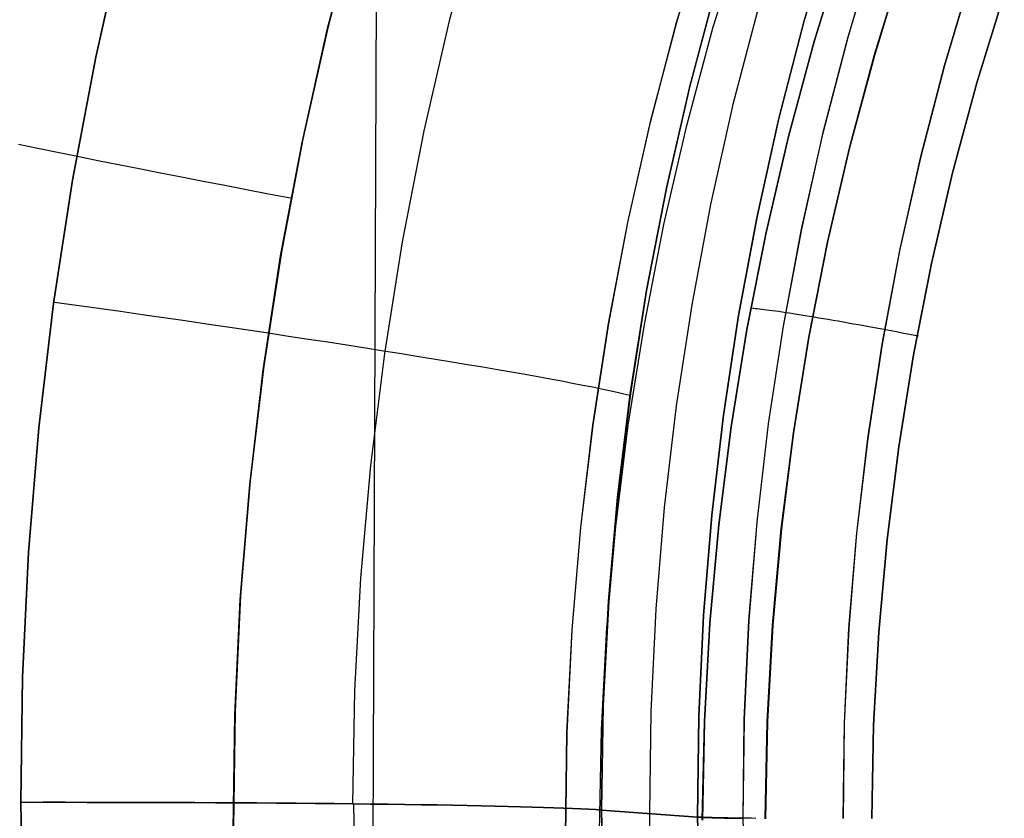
# Model space of a CAD drawing. Header units: millimetres. Extents: x -273 to 273, y -240 to 302.
# Tile 39 of 256: x -186.6 to -180.56, y -153.08 to -148.18. Entities that reach past the tile are written whole.
import ezdxf

# ---------------------------------------------------------------- set-up
doc = ezdxf.new("R2010")
doc.units = ezdxf.units.MM
doc.header["$MEASUREMENT"] = 0
doc.layers.add('IGES level 1', color=7, linetype='Continuous', true_color=0x3e413d)
doc.layers.add('IGES level 2', color=7, linetype='Continuous', true_color=0x008000)

msp = doc.modelspace()

# ---------------------------------------------------------------- linework, layer by layer
at = {"layer": 'IGES level 1'}
for p, q in [((-184.5302, -147.5326, 412.0974), (-184.7093, -148.217, 412.1256)), ((-183.7864, -147.5137, 424.3683), (-183.966, -148.1828, 424.3994)), ((-184.5385, -147.5533, 412.0984), (-184.717, -148.2382, 412.1266)), ((-182.392, -147.5875, 411.943), (-182.5731, -148.1922, 411.9691)), ((-182.5722, -148.1931, 411.9691), (-182.391, -147.5885, 411.9429)), ((-181.7888, -148.1824, 420.0123), (-181.6129, -147.5902, 419.9882)), ((-181.6125, -147.5877, 419.9882), (-181.7885, -148.1803, 420.0122)), ((-186.1352, -148.4054, 425.1716), (-185.9671, -147.6571, 425.1423)), ((-185.9668, -147.6569, 425.1422), (-186.1349, -148.4053, 425.1715)), ((-182.3466, -148.2195, 412.8078), (-182.1634, -147.6217, 412.7909)), ((-181.3484, -147.7003, 419.5151), (-181.5212, -148.2814, 419.5401)), ((-181.5202, -148.2815, 419.5392), (-181.3474, -147.7005, 419.5142)), ((-181.7276, -148.3079, 415.1172), (-181.5492, -147.7295, 415.0935)), ((-181.5489, -147.7296, 415.0934), (-181.7272, -148.308, 415.1171)), ((-181.357, -148.388, 415.6665), (-181.1823, -147.8204, 415.6417)), ((-181.1817, -147.8205, 415.6421), (-181.3564, -148.388, 415.6669)), ((-180.7622, -147.8966, 419.25), (-180.9289, -148.4566, 419.2741)), ((-180.9284, -148.456, 419.274), (-180.7617, -147.8958, 419.25)), ((-182.4913, -148.5842, 422.1875), (-182.3264, -147.9655, 422.1563)), ((-182.3259, -147.9651, 422.1564), (-182.4909, -148.5838, 422.1876)), ((-180.7299, -148.562, 415.8555), (-180.5618, -148.0156, 415.8317)), ((-180.5617, -148.0155, 415.8317), (-180.7298, -148.5619, 415.8555)), ((-182.0676, -148.0895, 421.1059), (-182.226, -148.6962, 421.1297)), ((-183.966, -148.1828, 424.3994), (-184.1222, -148.8579, 424.429)), ((-182.5731, -148.1922, 411.9691), (-182.7333, -148.8028, 411.994)), ((-182.7324, -148.8036, 411.994), (-182.5722, -148.1931, 411.9691)), ((-181.9441, -148.7804, 420.0352), (-181.7888, -148.1824, 420.0123)), ((-181.7885, -148.1803, 420.0122), (-181.944, -148.7786, 420.0351)), ((-184.717, -148.2382, 412.1266), (-184.8717, -148.9289, 412.1533)), ((-184.7093, -148.217, 412.1256), (-184.8647, -148.9073, 412.1524)), ((-182.5088, -148.8234, 412.8239), (-182.3466, -148.2195, 412.8078)), ((-181.8857, -148.8922, 415.1398), (-181.7276, -148.3079, 415.1172)), ((-181.7272, -148.308, 415.1171), (-181.8854, -148.8922, 415.1397)), ((-181.5212, -148.2814, 419.5401), (-181.6739, -148.8682, 419.5639)), ((-181.6729, -148.8683, 419.5629), (-181.5202, -148.2815, 419.5392)), ((-181.5119, -148.9613, 415.69), (-181.357, -148.388, 415.6665)), ((-181.3564, -148.388, 415.6669), (-181.5113, -148.9614, 415.6905)), ((-186.2774, -149.1591, 425.1993), (-186.1352, -148.4054, 425.1716)), ((-186.1349, -148.4053, 425.1715), (-186.2772, -149.159, 425.1992)), ((-180.9289, -148.4566, 419.2741), (-181.0761, -149.0221, 419.2969)), ((-181.0757, -149.0217, 419.2969), (-180.9284, -148.456, 419.274)), ((-180.7298, -148.5619, 415.8555), (-180.8789, -149.1138, 415.8781)), ((-180.8789, -149.1139, 415.8781), (-180.7299, -148.562, 415.8555)), ((-182.6347, -149.2083, 422.2172), (-182.4913, -148.5842, 422.1875)), ((-182.4909, -148.5838, 422.1876), (-182.6342, -149.208, 422.2173)), ((-182.226, -148.6962, 421.1297), (-182.3633, -149.3081, 421.1523)), ((-182.7333, -148.8028, 411.994), (-182.8722, -149.4186, 412.0177)), ((-182.8715, -149.4193, 412.0176), (-182.7324, -148.8036, 411.994)), ((-182.0787, -149.3835, 420.0569), (-181.9441, -148.7804, 420.0352)), ((-181.944, -148.7786, 420.0351), (-182.0786, -149.3819, 420.0568)), ((-184.1222, -148.8579, 424.429), (-184.2549, -149.5381, 424.457)), ((-182.6499, -149.4326, 412.8391), (-182.5088, -148.8234, 412.8239)), ((-181.6739, -148.8682, 419.5639), (-181.8062, -149.4599, 419.5864)), ((-181.8051, -149.46, 419.5854), (-181.6729, -148.8683, 419.5629)), ((-184.8717, -148.9289, 412.1533), (-185.0026, -149.6245, 412.1785)), ((-184.8647, -148.9073, 412.1524), (-184.9962, -149.6025, 412.1777)), ((-182.0235, -149.4816, 415.1613), (-181.8857, -148.8922, 415.1398)), ((-181.8854, -148.8922, 415.1397), (-182.0231, -149.4817, 415.1612)), ((-186.4897, -148.9655, 412.628), (-186.608, -148.9412, 412.6939)), ((-186.3691, -148.9901, 412.5662), (-186.4897, -148.9655, 412.628)), ((-186.2465, -149.015, 412.5087), (-186.3691, -148.9901, 412.5662)), ((-181.6468, -149.5398, 415.7123), (-181.5119, -148.9613, 415.69)), ((-181.5113, -148.9614, 415.6905), (-181.6461, -149.5398, 415.7128)), ((-186.122, -149.0401, 412.4555), (-186.2465, -149.015, 412.5087)), ((-185.9958, -149.0653, 412.4068), (-186.122, -149.0401, 412.4555)), ((-181.0761, -149.0221, 419.2969), (-181.2037, -149.5925, 419.3186)), ((-181.2034, -149.5921, 419.3185), (-181.0757, -149.0217, 419.2969)), ((-185.8679, -149.0907, 412.3625), (-185.9958, -149.0653, 412.4068)), ((-185.7386, -149.1163, 412.3227), (-185.8679, -149.0907, 412.3625)), ((-185.608, -149.1419, 412.2874), (-185.7386, -149.1163, 412.3227)), ((-181.0087, -149.6708, 415.8996), (-180.8789, -149.1139, 415.8781)), ((-180.8789, -149.1138, 415.8781), (-181.0086, -149.6706, 415.8996)), ((-186.3935, -149.9174, 425.2254), (-186.2774, -149.1591, 425.1993)), ((-186.2772, -149.159, 425.1992), (-186.3933, -149.9173, 425.2253)), ((-185.4762, -149.1676, 412.2568), (-185.608, -149.1419, 412.2874)), ((-185.3435, -149.1933, 412.2308), (-185.4762, -149.1676, 412.2568)), ((-185.21, -149.219, 412.2094), (-185.3435, -149.1933, 412.2308)), ((-185.0757, -149.2447, 412.1928), (-185.21, -149.219, 412.2094)), ((-182.7562, -149.8371, 422.2453), (-182.6347, -149.2083, 422.2172)), ((-182.6342, -149.208, 422.2173), (-182.7558, -149.8368, 422.2454)), ((-184.941, -149.2703, 412.1808), (-185.0757, -149.2447, 412.1928)), ((-182.3633, -149.3081, 421.1523), (-182.4794, -149.9244, 421.1736)), ((-182.8722, -149.4186, 412.0177), (-182.9899, -150.0389, 412.04)), ((-182.9892, -150.0394, 412.0399), (-182.8715, -149.4193, 412.0176)), ((-182.0786, -149.3819, 420.0568), (-182.1924, -149.9896, 420.0773)), ((-182.1924, -149.9909, 420.0773), (-182.0787, -149.3835, 420.0569)), ((-182.7697, -150.0463, 412.8534), (-182.6499, -149.4326, 412.8391)), ((-181.8062, -149.4599, 419.5864), (-181.918, -150.0559, 419.6077)), ((-181.9169, -150.0559, 419.6066), (-181.8051, -149.46, 419.5854)), ((-184.2549, -149.5381, 424.457), (-184.3639, -150.2225, 424.4833)), ((-182.1407, -150.0756, 415.1815), (-182.0235, -149.4816, 415.1613)), ((-182.0231, -149.4817, 415.1612), (-182.1403, -150.0756, 415.1814)), ((-181.7614, -150.1226, 415.7334), (-181.6468, -149.5398, 415.7123)), ((-181.6461, -149.5398, 415.7128), (-181.7607, -150.1226, 415.7339)), ((-181.2037, -149.5925, 419.3186), (-181.3116, -150.1669, 419.339)), ((-181.3113, -150.1667, 419.339), (-181.2034, -149.5921, 419.3185)), ((-185.0026, -149.6245, 412.1785), (-185.1093, -150.3243, 412.2023)), ((-184.9962, -149.6025, 412.1777), (-185.1036, -150.3019, 412.2015)), ((-181.119, -150.2318, 415.9198), (-181.0087, -149.6708, 415.8996)), ((-181.0086, -149.6706, 415.8996), (-181.1189, -150.2317, 415.9198)), ((-182.8559, -150.4698, 422.2717), (-182.7562, -149.8371, 422.2453)), ((-182.7558, -149.8368, 422.2454), (-182.8555, -150.4696, 422.2717)), ((-186.4834, -150.6792, 425.2498), (-186.3935, -149.9174, 425.2254)), ((-186.3933, -149.9173, 425.2253), (-186.4832, -150.6791, 425.2497)), ((-186.3881, -149.9073, 425.2381), (-186.2526, -149.9263, 425.2258)), ((-186.2526, -149.9263, 425.2258), (-186.1176, -149.9453, 425.2088)), ((-186.1176, -149.9453, 425.2088), (-185.9833, -149.9644, 425.1872)), ((-182.4794, -149.9244, 421.1736), (-182.5742, -150.5444, 421.1936)), ((-182.0977, -149.9475, 415.2184), (-182.1071, -149.9468, 415.1855)), ((-182.0871, -149.9484, 415.251), (-182.0977, -149.9475, 415.2184)), ((-182.0755, -149.9496, 415.2832), (-182.0871, -149.9484, 415.251)), ((-182.0627, -149.951, 415.315), (-182.0755, -149.9496, 415.2832)), ((-182.0489, -149.9526, 415.3463), (-182.0627, -149.951, 415.315)), ((-182.0341, -149.9544, 415.3771), (-182.0489, -149.9526, 415.3463)), ((-182.0183, -149.9564, 415.4074), (-182.0341, -149.9544, 415.3771)), ((-182.0014, -149.9586, 415.4371), (-182.0183, -149.9564, 415.4074)), ((-181.9836, -149.9611, 415.4663), (-182.0014, -149.9586, 415.4371)), ((-181.9647, -149.9637, 415.4948), (-181.9836, -149.9611, 415.4663)), ((-181.945, -149.9666, 415.5226), (-181.9647, -149.9637, 415.4948)), ((-185.9833, -149.9644, 425.1872), (-185.8498, -149.9835, 425.1609)), ((-185.8498, -149.9835, 425.1609), (-185.7173, -150.0026, 425.13)), ((-185.7173, -150.0026, 425.13), (-185.5859, -150.0217, 425.0946)), ((-185.5859, -150.0217, 425.0946), (-185.4559, -150.0407, 425.0546)), ((-182.1924, -149.9896, 420.0773), (-182.285, -150.601, 420.0965)), ((-182.285, -150.6019, 420.0966), (-182.1924, -149.9909, 420.0773)), ((-181.9243, -149.9696, 415.5497), (-181.945, -149.9666, 415.5226)), ((-181.9027, -149.9729, 415.5762), (-181.9243, -149.9696, 415.5497)), ((-181.8803, -149.9763, 415.6018), (-181.9027, -149.9729, 415.5762)), ((-181.857, -149.9799, 415.6266), (-181.8803, -149.9763, 415.6018)), ((-181.8329, -149.9838, 415.6507), (-181.857, -149.9799, 415.6266)), ((-181.808, -149.9877, 415.6739), (-181.8329, -149.9838, 415.6507)), ((-181.7823, -149.9919, 415.6962), (-181.808, -149.9877, 415.6739)), ((-181.7559, -149.9962, 415.7176), (-181.7823, -149.9919, 415.6962)), ((-181.7288, -150.0007, 415.738), (-181.7559, -149.9962, 415.7176)), ((-181.7, -150.0056, 415.7583), (-181.728, -150.0009, 415.7387)), ((-181.6713, -150.0104, 415.777), (-181.7, -150.0056, 415.7583)), ((-181.642, -150.0155, 415.7946), (-181.6713, -150.0104, 415.777)), ((-181.6122, -150.0206, 415.8112), (-181.642, -150.0155, 415.7946)), ((-181.5818, -150.0259, 415.8268), (-181.6122, -150.0206, 415.8112)), ((-185.4559, -150.0407, 425.0546), (-185.3273, -150.0597, 425.0101)), ((-185.3273, -150.0597, 425.0101), (-185.2003, -150.0786, 424.9611)), ((-185.2003, -150.0786, 424.9611), (-185.0751, -150.0973, 424.9078)), ((-182.9899, -150.0389, 412.04), (-183.0861, -150.663, 412.0609)), ((-183.0855, -150.6634, 412.0609), (-182.9892, -150.0394, 412.0399)), ((-182.8681, -150.6638, 412.8669), (-182.7697, -150.0463, 412.8534)), ((-182.2372, -150.6733, 415.2005), (-182.1407, -150.0756, 415.1815)), ((-182.1403, -150.0756, 415.1814), (-182.2368, -150.6733, 415.2004)), ((-181.918, -150.0559, 419.6077), (-182.0092, -150.6554, 419.6277)), ((-182.0081, -150.6555, 419.6266), (-181.9169, -150.0559, 419.6066)), ((-181.5509, -150.0313, 415.8413), (-181.5818, -150.0259, 415.8268)), ((-181.5196, -150.0369, 415.8547), (-181.5509, -150.0313, 415.8413)), ((-181.4878, -150.0425, 415.8669), (-181.5196, -150.0369, 415.8547)), ((-181.4556, -150.0483, 415.8781), (-181.4878, -150.0425, 415.8669)), ((-181.4231, -150.0542, 415.8881), (-181.4556, -150.0483, 415.8781)), ((-181.3902, -150.0602, 415.897), (-181.4231, -150.0542, 415.8881)), ((-181.3571, -150.0663, 415.9047), (-181.3902, -150.0602, 415.897)), ((-181.3238, -150.0724, 415.9113), (-181.3571, -150.0663, 415.9047)), ((-181.2902, -150.0787, 415.9167), (-181.3238, -150.0724, 415.9113)), ((-181.2565, -150.085, 415.9209), (-181.2902, -150.0787, 415.9167)), ((-185.0751, -150.0973, 424.9078), (-184.9518, -150.116, 424.8502)), ((-184.9518, -150.116, 424.8502), (-184.8305, -150.1344, 424.7883)), ((-184.8305, -150.1344, 424.7883), (-184.7114, -150.1527, 424.7223)), ((-181.8558, -150.7091, 415.7532), (-181.7614, -150.1226, 415.7334)), ((-181.7607, -150.1226, 415.7339), (-181.855, -150.7091, 415.7538)), ((-181.2227, -150.0913, 415.9239), (-181.2565, -150.085, 415.9209)), ((-181.1888, -150.0978, 415.9257), (-181.2227, -150.0913, 415.9239)), ((-181.1549, -150.1042, 415.9264), (-181.1888, -150.0978, 415.9257)), ((-181.121, -150.1107, 415.9258), (-181.1549, -150.1042, 415.9264)), ((-181.0871, -150.1173, 415.924), (-181.121, -150.1107, 415.9258)), ((-184.7114, -150.1527, 424.7223), (-184.5947, -150.1708, 424.6522)), ((-184.5947, -150.1708, 424.6522), (-184.4804, -150.1887, 424.578)), ((-184.4804, -150.1887, 424.578), (-184.3688, -150.2063, 424.4999)), ((-181.3116, -150.1669, 419.339), (-181.3996, -150.7447, 419.3582)), ((-181.3993, -150.7447, 419.3582), (-181.3113, -150.1667, 419.339)), ((-184.3639, -150.2225, 424.4833), (-184.449, -150.9104, 424.5079)), ((-184.3688, -150.2063, 424.4999), (-184.2598, -150.2237, 424.418)), ((-184.2598, -150.2237, 424.418), (-184.1538, -150.2408, 424.3324)), ((-184.1538, -150.2408, 424.3324), (-184.0507, -150.2576, 424.2431)), ((-184.0507, -150.2576, 424.2431), (-183.9508, -150.2741, 424.1503)), ((-181.1189, -150.2317, 415.9198), (-181.2097, -150.7962, 415.9388)), ((-181.2097, -150.7964, 415.9388), (-181.119, -150.2318, 415.9198)), ((-185.1093, -150.3243, 412.2023), (-185.1919, -151.0275, 412.2245)), ((-185.1036, -150.3019, 412.2015), (-185.1869, -151.0047, 412.2237)), ((-183.9508, -150.2741, 424.1503), (-183.8541, -150.2902, 424.054)), ((-183.8541, -150.2902, 424.054), (-183.7607, -150.3059, 423.9545)), ((-183.7607, -150.3059, 423.9545), (-183.6708, -150.3213, 423.8518)), ((-183.6708, -150.3213, 423.8518), (-183.5844, -150.3363, 423.746)), ((-183.5844, -150.3363, 423.746), (-183.5017, -150.3509, 423.6372)), ((-183.5017, -150.3509, 423.6372), (-183.4228, -150.365, 423.5256)), ((-183.4228, -150.365, 423.5256), (-183.3477, -150.3787, 423.4114)), ((-183.3477, -150.3787, 423.4114), (-183.2766, -150.3919, 423.2946)), ((-183.2766, -150.3919, 423.2946), (-183.2095, -150.4046, 423.1754)), ((-183.2095, -150.4046, 423.1754), (-183.1465, -150.4169, 423.0539)), ((-183.1465, -150.4169, 423.0539), (-183.0877, -150.4286, 422.9303)), ((-183.0877, -150.4286, 422.9303), (-183.0332, -150.4398, 422.8047)), ((-183.0332, -150.4398, 422.8047), (-182.9829, -150.4505, 422.6773)), ((-182.9829, -150.4505, 422.6773), (-182.937, -150.4606, 422.5482)), ((-182.937, -150.4606, 422.5482), (-182.8956, -150.4701, 422.4176)), ((-182.9334, -151.1057, 422.2964), (-182.8559, -150.4698, 422.2717)), ((-182.8555, -150.4696, 422.2717), (-182.933, -151.1055, 422.2965)), ((-182.8956, -150.4701, 422.4176), (-182.8586, -150.4791, 422.2855)), ((-182.5742, -150.5444, 421.1936), (-182.6475, -151.1674, 421.2123)), ((-182.285, -150.601, 420.0965), (-182.3565, -151.2152, 420.1144)), ((-182.3564, -151.2157, 420.1145), (-182.285, -150.6019, 420.0966)), ((-186.5469, -151.4438, 425.2725), (-186.4834, -150.6792, 425.2498)), ((-186.4832, -150.6791, 425.2497), (-186.5468, -151.4437, 425.2724)), ((-183.0861, -150.663, 412.0609), (-183.1607, -151.29, 412.0806)), ((-183.1602, -151.2903, 412.0805), (-183.0855, -150.6634, 412.0609)), ((-182.9449, -151.2844, 412.8794), (-182.8681, -150.6638, 412.8669)), ((-182.3129, -151.274, 415.2183), (-182.2372, -150.6733, 415.2005)), ((-182.2368, -150.6733, 415.2004), (-182.3125, -151.274, 415.2182)), ((-182.0092, -150.6554, 419.6277), (-182.0796, -151.2577, 419.6464)), ((-182.0784, -151.2578, 419.6452), (-182.0081, -150.6555, 419.6266)), ((-181.9297, -151.2985, 415.7718), (-181.8558, -150.7091, 415.7532)), ((-181.855, -150.7091, 415.7538), (-181.9289, -151.2986, 415.7723)), ((-181.3996, -150.7447, 419.3582), (-181.4675, -151.3253, 419.3762)), ((-181.4673, -151.3254, 419.3761), (-181.3993, -150.7447, 419.3582)), ((-181.2097, -150.7962, 415.9388), (-181.2808, -151.3637, 415.9566)), ((-181.2808, -151.3638, 415.9566), (-181.2097, -150.7964, 415.9388)), ((-184.449, -150.9104, 424.5079), (-184.5102, -151.6009, 424.5308)), ((-185.1919, -151.0275, 412.2245), (-185.2502, -151.7331, 412.2452)), ((-185.1869, -151.0047, 412.2237), (-185.2459, -151.71, 412.2444)), ((-182.9888, -151.7439, 422.3193), (-182.9334, -151.1057, 422.2964)), ((-182.933, -151.1055, 422.2965), (-182.9884, -151.7438, 422.3194)), ((-182.6475, -151.1674, 421.2123), (-182.6993, -151.7925, 421.2296)), ((-182.3565, -151.2152, 420.1144), (-182.4067, -151.8315, 420.1311)), ((-182.4066, -151.8318, 420.1312), (-182.3564, -151.2157, 420.1145)), ((-183.1607, -151.29, 412.0806), (-183.2136, -151.9192, 412.0988)), ((-183.2133, -151.9194, 412.0988), (-183.1602, -151.2903, 412.0805)), ((-183, -151.9074, 412.8909), (-182.9449, -151.2844, 412.8794)), ((-182.3676, -151.877, 415.2348), (-182.3129, -151.274, 415.2183)), ((-182.3125, -151.274, 415.2182), (-182.3672, -151.877, 415.2347)), ((-182.0796, -151.2577, 419.6464), (-182.1292, -151.8622, 419.6637)), ((-182.128, -151.8623, 419.6625), (-182.0784, -151.2578, 419.6452)), ((-181.9831, -151.8902, 415.789), (-181.9297, -151.2985, 415.7718)), ((-181.9289, -151.2986, 415.7723), (-181.9823, -151.8903, 415.7896)), ((-181.4675, -151.3253, 419.3762), (-181.5154, -151.908, 419.3928)), ((-181.5152, -151.9081, 419.3928), (-181.4673, -151.3254, 419.3761)), ((-181.2808, -151.3637, 415.9566), (-181.3321, -151.9332, 415.9732)), ((-181.3321, -151.9334, 415.9732), (-181.2808, -151.3638, 415.9566)), ((-186.5468, -151.4437, 425.2724), (-186.584, -152.2101, 425.2934)), ((-186.584, -152.2101, 425.2935), (-186.5469, -151.4438, 425.2725)), ((-184.5102, -151.6009, 424.5308), (-184.5473, -152.2931, 424.5519)), ((-185.2459, -151.71, 412.2444), (-185.2805, -152.4169, 412.2636)), ((-185.2502, -151.7331, 412.2452), (-185.2841, -152.4403, 412.2643)), ((-183.022, -152.3838, 422.3406), (-182.9888, -151.7439, 422.3193)), ((-182.9884, -151.7438, 422.3194), (-183.0216, -152.3837, 422.3407)), ((-182.6993, -151.7925, 421.2296), (-182.7295, -152.4191, 421.2456)), ((-182.4067, -151.8315, 420.1311), (-182.4356, -152.4492, 420.1464)), ((-182.4355, -152.4492, 420.1465), (-182.4066, -151.8318, 420.1312)), ((-182.4014, -152.4816, 415.2501), (-182.3676, -151.877, 415.2348)), ((-182.3672, -151.877, 415.2347), (-182.401, -152.4816, 415.25)), ((-182.1292, -151.8622, 419.6637), (-182.1579, -152.4681, 419.6797)), ((-182.1566, -152.4681, 419.6784), (-182.128, -151.8623, 419.6625)), ((-182.0159, -152.4835, 415.8049), (-181.9831, -151.8902, 415.789)), ((-181.9823, -151.8903, 415.7896), (-182.015, -152.4835, 415.8055)), ((-183.2136, -151.9192, 412.0988), (-183.2448, -152.55, 412.1156)), ((-183.2446, -152.5501, 412.1156), (-183.2133, -151.9194, 412.0988)), ((-183.0334, -152.5319, 412.9016), (-183, -151.9074, 412.8909)), ((-181.5154, -151.908, 419.3928), (-181.5431, -152.4919, 419.4081)), ((-181.5429, -152.4922, 419.4081), (-181.5152, -151.9081, 419.3928)), ((-181.3321, -151.9332, 415.9732), (-181.3636, -152.5043, 415.9884)), ((-181.3636, -152.5044, 415.9884), (-181.3321, -151.9334, 415.9732)), ((-186.584, -152.2101, 425.2934), (-186.5947, -152.9773, 425.3126)), ((-186.5947, -152.9773, 425.3128), (-186.584, -152.2101, 425.2935)), ((-184.5473, -152.2931, 424.5519), (-184.5603, -152.9863, 424.5713)), ((-185.2805, -152.4169, 412.2636), (-185.2908, -153.1246, 412.2811)), ((-183.0329, -153.0245, 422.36), (-183.022, -152.3838, 422.3406)), ((-183.0216, -152.3837, 422.3407), (-183.0325, -153.0245, 422.3602)), ((-182.7295, -152.4191, 421.2456), (-182.738, -153.0464, 421.2602)), ((-185.2841, -152.4403, 412.2643), (-185.2936, -153.1483, 412.2818)), ((-182.4356, -152.4492, 420.1464), (-182.4431, -153.0676, 420.1604)), ((-182.443, -153.0672, 420.1605), (-182.4355, -152.4492, 420.1465)), ((-182.4142, -153.087, 415.264), (-182.4014, -152.4816, 415.2501)), ((-182.401, -152.4816, 415.25), (-182.4137, -153.087, 415.2639)), ((-182.1579, -152.4681, 419.6797), (-182.1657, -153.0746, 419.6943)), ((-182.1643, -153.0746, 419.693), (-182.1566, -152.4681, 419.6784)), ((-182.028, -153.0776, 415.8194), (-182.0159, -152.4835, 415.8049)), ((-182.015, -152.4835, 415.8055), (-182.0271, -153.0775, 415.82)), ((-181.5431, -152.4919, 419.4081), (-181.5507, -153.0765, 419.4221)), ((-181.5505, -153.077, 419.4221), (-181.5429, -152.4922, 419.4081)), ((-183.2448, -152.55, 412.1156), (-183.2542, -153.1815, 412.131)), ((-183.2542, -153.1815, 412.131), (-183.2446, -152.5501, 412.1156)), ((-183.045, -153.1572, 412.9112), (-183.0334, -152.5319, 412.9016)), ((-181.3753, -153.0763, 416.0023), (-181.3636, -152.5044, 415.9884)), ((-181.3636, -152.5043, 415.9884), (-181.3752, -153.0762, 416.0023)), ((-186.5947, -152.9773, 425.3127), (-186.4582, -152.9772, 425.3)), ((-186.4582, -152.9772, 425.3001), (-186.5947, -152.9773, 425.3128)), ((-186.5947, -152.9773, 425.3126), (-186.5776, -153.7501, 425.3232)), ((-186.5777, -153.7496, 425.3233), (-186.5947, -152.9773, 425.3127)), ((-186.4582, -152.9772, 425.3), (-186.3223, -152.9772, 425.2827)), ((-186.3223, -152.9772, 425.2828), (-186.4582, -152.9772, 425.3001)), ((-186.3223, -152.9772, 425.2827), (-186.187, -152.9773, 425.2607)), ((-186.187, -152.9773, 425.2608), (-186.3223, -152.9772, 425.2828)), ((-186.187, -152.9773, 425.2607), (-186.0526, -152.9774, 425.2341)), ((-186.0525, -152.9774, 425.2342), (-186.187, -152.9773, 425.2608)), ((-186.0526, -152.9774, 425.2341), (-185.9191, -152.9777, 425.2029)), ((-185.9191, -152.9777, 425.203), (-186.0525, -152.9774, 425.2342)), ((-185.9191, -152.9777, 425.2029), (-185.7868, -152.978, 425.1672)), ((-185.7868, -152.978, 425.1673), (-185.9191, -152.9777, 425.203)), ((-185.7868, -152.978, 425.1672), (-185.6558, -152.9785, 425.1269)), ((-185.6558, -152.9785, 425.127), (-185.7868, -152.978, 425.1673)), ((-185.6558, -152.9785, 425.1269), (-185.5263, -152.979, 425.0822)), ((-185.5262, -152.979, 425.0823), (-185.6558, -152.9785, 425.127)), ((-185.5263, -152.979, 425.0822), (-185.3983, -152.9796, 425.0331)), ((-185.3983, -152.9796, 425.0332), (-185.5262, -152.979, 425.0823)), ((-185.3983, -152.9796, 425.0331), (-185.2721, -152.9803, 424.9796)), ((-185.2721, -152.9803, 424.9797), (-185.3983, -152.9796, 425.0332)), ((-185.2721, -152.9803, 424.9796), (-185.1479, -152.9811, 424.9219)), ((-185.1478, -152.9811, 424.9219), (-185.2721, -152.9803, 424.9797)), ((-185.1479, -152.9811, 424.9219), (-185.0256, -152.982, 424.8599)), ((-185.0256, -152.982, 424.8599), (-185.1478, -152.9811, 424.9219)), ((-185.0256, -152.982, 424.8599), (-184.9056, -152.9829, 424.7937)), ((-184.9056, -152.9829, 424.7938), (-185.0256, -152.982, 424.8599)), ((-184.9056, -152.9829, 424.7937), (-184.7879, -152.984, 424.7235)), ((-184.7879, -152.984, 424.7236), (-184.9056, -152.9829, 424.7938)), ((-184.7879, -152.984, 424.7235), (-184.6727, -152.9851, 424.6493)), ((-184.6727, -152.9851, 424.6494), (-184.7879, -152.984, 424.7236)), ((-184.6727, -152.9851, 424.6493), (-184.5601, -152.9863, 424.5712)), ((-184.5601, -152.9863, 424.5713), (-184.6727, -152.9851, 424.6494)), ((-184.5601, -152.9863, 424.5712), (-184.4503, -152.9876, 424.4893)), ((-184.4502, -152.9876, 424.4894), (-184.5601, -152.9863, 424.5713)), ((-184.5537, -152.9864, 424.5665), (-184.5391, -153.6796, 424.5774)), ((-184.4503, -152.9876, 424.4893), (-184.3433, -152.9889, 424.4037)), ((-184.3432, -152.9889, 424.4037), (-184.4502, -152.9876, 424.4894)), ((-184.3433, -152.9889, 424.4037), (-184.2393, -152.9904, 424.3144)), ((-184.2392, -152.9904, 424.3145), (-184.3432, -152.9889, 424.4037)), ((-184.2393, -152.9904, 424.3144), (-184.1384, -152.9919, 424.2217)), ((-184.1384, -152.9919, 424.2217), (-184.2392, -152.9904, 424.3145)), ((-184.1384, -152.9919, 424.2217), (-184.0408, -152.9934, 424.1255)), ((-184.0407, -152.9934, 424.1256), (-184.1384, -152.9919, 424.2217)), ((-184.0408, -152.9934, 424.1255), (-183.9465, -152.9951, 424.0261)), ((-183.9464, -152.9951, 424.0261), (-184.0407, -152.9934, 424.1256)), ((-183.9465, -152.9951, 424.0261), (-183.8557, -152.9968, 423.9234)), ((-183.8556, -152.9968, 423.9235), (-183.9464, -152.9951, 424.0261)), ((-183.8557, -152.9968, 423.9234), (-183.7684, -152.9986, 423.8178)), ((-183.7684, -152.9986, 423.8178), (-183.8556, -152.9968, 423.9235)), ((-183.7684, -152.9986, 423.8178), (-183.6848, -153.0005, 423.7092)), ((-183.6848, -153.0005, 423.7092), (-183.7684, -152.9986, 423.8178)), ((-183.6848, -153.0005, 423.7092), (-183.605, -153.0024, 423.5978)), ((-183.605, -153.0024, 423.5978), (-183.6848, -153.0005, 423.7092)), ((-183.605, -153.0024, 423.5978), (-183.5291, -153.0044, 423.4837)), ((-183.529, -153.0044, 423.4838), (-183.605, -153.0024, 423.5978)), ((-183.5291, -153.0044, 423.4837), (-183.4571, -153.0064, 423.3671)), ((-183.457, -153.0064, 423.3672), (-183.529, -153.0044, 423.4838)), ((-183.4571, -153.0064, 423.3671), (-183.3891, -153.0085, 423.2482)), ((-183.3891, -153.0085, 423.2482), (-183.457, -153.0064, 423.3672)), ((-183.3891, -153.0085, 423.2482), (-183.3253, -153.0106, 423.1269)), ((-183.3252, -153.0106, 423.1269), (-183.3891, -153.0085, 423.2482)), ((-183.3253, -153.0106, 423.1269), (-183.2657, -153.0128, 423.0035)), ((-183.2656, -153.0128, 423.0036), (-183.3252, -153.0106, 423.1269)), ((-183.2657, -153.0128, 423.0035), (-183.2103, -153.0151, 422.8782)), ((-183.2102, -153.0151, 422.8782), (-183.2656, -153.0128, 423.0036)), ((-183.2103, -153.0151, 422.8782), (-183.1592, -153.0174, 422.751)), ((-183.1591, -153.0174, 422.7511), (-183.2102, -153.0151, 422.8782)), ((-183.1592, -153.0174, 422.751), (-183.1125, -153.0197, 422.6222)), ((-183.1125, -153.0197, 422.6222), (-183.1591, -153.0174, 422.7511)), ((-183.1125, -153.0197, 422.6222), (-183.0703, -153.0221, 422.4919)), ((-183.0702, -153.0221, 422.4919), (-183.1125, -153.0197, 422.6222)), ((-183.0703, -153.0221, 422.4919), (-183.0326, -153.0245, 422.3601)), ((-183.0325, -153.0245, 422.3602), (-183.0702, -153.0221, 422.4919)), ((-182.4431, -153.0676, 420.1604), (-183.0329, -153.0245, 422.36)), ((-183.0176, -153.6637, 422.3707), (-183.0329, -153.0245, 422.36)), ((-183.0329, -153.0245, 422.36), (-182.4431, -153.0676, 420.1604)), ((-183.0326, -153.0245, 422.3601), (-183.0173, -153.6637, 422.3708)), ((-182.7391, -153.0463, 421.2644), (-182.7238, -153.6774, 421.2732)), ((-182.4431, -153.0676, 420.1604), (-182.4273, -153.6878, 420.1689)), ((-182.4431, -153.0679, 420.1605), (-182.4336, -153.0684, 420.1275)), ((-182.4272, -153.6883, 420.169), (-182.4431, -153.0679, 420.1605)), ((-182.4336, -153.0678, 420.1275), (-182.443, -153.0672, 420.1605)), ((-182.423, -153.0684, 420.0949), (-182.4336, -153.0678, 420.1275)), ((-182.4336, -153.0684, 420.1275), (-182.423, -153.069, 420.0948)), ((-182.4113, -153.0689, 420.0626), (-182.423, -153.0684, 420.0949)), ((-182.423, -153.069, 420.0948), (-182.4113, -153.0695, 420.0626)), ((-182.3985, -153.0695, 420.0307), (-182.4113, -153.0689, 420.0626)), ((-182.4113, -153.0695, 420.0626), (-182.3985, -153.0701, 420.0307)), ((-182.3846, -153.07, 419.9993), (-182.3985, -153.0695, 420.0307)), ((-182.3985, -153.0701, 420.0307), (-182.3846, -153.0706, 419.9993)), ((-182.3696, -153.0705, 419.9684), (-182.3846, -153.07, 419.9993)), ((-182.3846, -153.0706, 419.9993), (-182.3697, -153.0711, 419.9684)), ((-182.3697, -153.0711, 419.9684), (-182.3537, -153.0716, 419.938)), ((-182.3536, -153.071, 419.9381), (-182.3696, -153.0705, 419.9684)), ((-182.3537, -153.0716, 419.938), (-182.3366, -153.0721, 419.9082)), ((-182.3366, -153.0714, 419.9082), (-182.3536, -153.071, 419.9381)), ((-182.3185, -153.0719, 419.879), (-182.3366, -153.0714, 419.9082)), ((-182.3366, -153.0721, 419.9082), (-182.3185, -153.0725, 419.879)), ((-182.2995, -153.0723, 419.8505), (-182.3185, -153.0719, 419.879)), ((-182.3185, -153.0725, 419.879), (-182.2995, -153.073, 419.8505)), ((-182.2795, -153.0728, 419.8226), (-182.2995, -153.0723, 419.8505)), ((-182.2995, -153.073, 419.8505), (-182.2795, -153.0734, 419.8226)), ((-182.2585, -153.0732, 419.7954), (-182.2795, -153.0728, 419.8226)), ((-182.2795, -153.0734, 419.8226), (-182.2585, -153.0738, 419.7954)), ((-182.2366, -153.0736, 419.7689), (-182.2585, -153.0732, 419.7954)), ((-182.2585, -153.0738, 419.7954), (-182.2366, -153.0742, 419.7689)), ((-182.2138, -153.0739, 419.7432), (-182.2366, -153.0736, 419.7689)), ((-182.2366, -153.0742, 419.7689), (-182.2138, -153.0746, 419.7432)), ((-182.1902, -153.0743, 419.7183), (-182.2138, -153.0739, 419.7432)), ((-182.2138, -153.0746, 419.7432), (-182.1902, -153.0749, 419.7183)), ((-182.1657, -153.0746, 419.6943), (-182.1902, -153.0743, 419.7183)), ((-182.1902, -153.0749, 419.7183), (-182.1657, -153.0753, 419.6943)), ((-182.1657, -153.0753, 419.6943), (-182.15, -153.6844, 419.703)), ((-182.1391, -153.0749, 419.6699), (-182.1643, -153.0746, 419.693)), ((-182.1131, -153.0752, 419.6477), (-182.1391, -153.0749, 419.6699)), ((-182.0863, -153.0755, 419.6264), (-182.1131, -153.0752, 419.6477))]:
    msp.add_line(p, q, dxfattribs=at)
at = {"layer": 'IGES level 2', "color": 31, "true_color": 0xfabe47}
msp.add_line((-183.9544, -34.5653, 487.356), (-184.511, -172.0263, 486.9791), dxfattribs=at)

doc.saveas('drawing.dxf')
